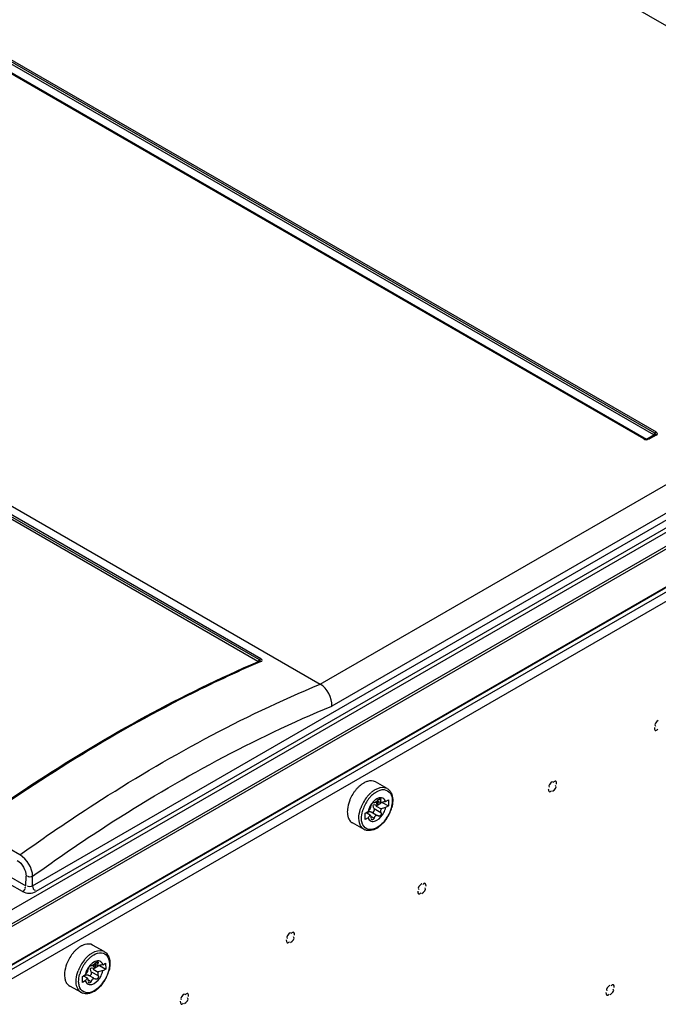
# Model space of a CAD drawing. Header units: inches. Extents: x 0 to 117, y 0 to 83.
# Tile 62 of 78: x 105.66 to 107.8, y 21.47 to 24.77. Entities that reach past the tile are written whole.
import ezdxf

# ---------------------------------------------------------------- set-up
doc = ezdxf.new("R2010")
doc.units = ezdxf.units.IN
doc.header["$LTSCALE"] = 6.431102
doc.header["$MEASUREMENT"] = 0
doc.layers.get('0').update_dxf_attribs({"linetype": 'CONTINUOUS'})

msp = doc.modelspace()

# ---------------------------------------------------------------- linework, layer by layer
at = {"color": 7, "linetype": 'CONTINUOUS'}
for p, q in [((109.0221, 24.0553), (99.9556, 29.2897)), ((107.7818, 23.3772), (101.4193, 27.0505)), ((107.7852, 23.3826), (101.4237, 27.0554)), ((101.428, 27.0603), (107.7896, 23.3876)), ((107.7482, 23.3636), (101.3866, 27.0364)), ((107.7521, 23.364), (101.3906, 27.0368)), ((101.3953, 27.0366), (107.7578, 23.3633)), ((106.6653, 22.5421), (109.0327, 23.909)), ((105.6107, 21.7741), (109.2146, 23.8548)), ((105.6308, 21.7293), (109.2365, 23.811)), ((109.2354, 23.8191), (105.6316, 21.7384)), ((105.7027, 21.8667), (109.0759, 23.8142)), ((109.0755, 23.8381), (106.7042, 22.469)), ((104.5107, 23.7861), (106.6653, 22.5421)), ((109.0873, 23.7953), (105.7138, 21.8476)), ((104.5115, 23.7572), (106.4665, 22.6285)), ((106.4616, 22.6236), (104.5118, 23.7493)), ((106.4567, 22.6187), (104.512, 23.7414)), ((109.2732, 23.7026), (105.5861, 21.5738)), ((105.5877, 21.578), (109.2757, 23.7072)), ((105.6032, 21.5699), (109.2147, 23.655)), ((105.631, 21.5544), (109.2426, 23.6395)), ((107.7578, 23.3633), (107.7818, 23.3772)), ((107.7857, 23.3769), (107.7634, 23.364)), ((107.7896, 23.3765), (107.7673, 23.3636)), ((106.4674, 22.6259), (106.4659, 22.6262)), ((106.4603, 22.6175), (106.4578, 22.6164)), ((106.4627, 22.6185), (106.4603, 22.6175)), ((106.4632, 22.6188), (106.4632, 22.6188)), ((106.4665, 22.6181), (106.464, 22.617)), ((106.889, 22.1932), (106.8501, 22.215)), ((107.4425, 22.216), (107.442, 22.2157)), ((106.8344, 22.1295), (106.8352, 22.1328)), ((106.8352, 22.1328), (106.8355, 22.1347)), ((106.8399, 22.1433), (106.8418, 22.1453)), ((106.8425, 22.1474), (106.8448, 22.1462)), ((106.8446, 22.1463), (106.8447, 22.1462)), ((106.8544, 22.1578), (106.8499, 22.1548)), ((106.8692, 22.1439), (106.8522, 22.134)), ((106.8522, 22.134), (106.8689, 22.1247)), ((106.8525, 22.1437), (106.8574, 22.141)), ((106.8686, 22.145), (106.8563, 22.1518)), ((106.8614, 22.1564), (106.8642, 22.1577)), ((106.8619, 22.1569), (106.868, 22.1535)), ((106.8731, 22.1461), (106.894, 22.1345)), ((106.8841, 22.1492), (106.8937, 22.1548)), ((106.894, 22.1345), (106.8844, 22.1289)), ((106.8937, 22.1548), (106.894, 22.1345)), ((106.8158, 22.1098), (106.8254, 22.1153)), ((106.8161, 22.0895), (106.8158, 22.1098)), ((106.8257, 22.095), (106.8161, 22.0895)), ((106.8329, 22.1039), (106.819, 22.1116)), ((106.8269, 22.1212), (106.8254, 22.1153)), ((106.8355, 22.0986), (106.8454, 22.0931)), ((106.8361, 22.094), (106.8355, 22.0982)), ((106.8361, 22.1142), (106.8529, 22.1048)), ((106.8457, 22.1255), (106.8686, 22.1127)), ((106.8567, 22.1027), (106.8591, 22.1014)), ((106.8594, 22.1012), (106.8591, 22.1014)), ((106.8124, 22.0557), (106.7734, 22.0774)), ((106.8509, 22.0843), (106.8554, 22.0865)), ((105.6602, 21.9704), (105.625, 21.9908)), ((105.6137, 21.9051), (105.6804, 21.8665)), ((105.6804, 21.8665), (105.6807, 21.8989)), ((105.7027, 21.8667), (105.7029, 21.8988)), ((105.6693, 21.8476), (105.6258, 21.8727)), ((107.0054, 21.8737), (107.0048, 21.8734)), ((106.5656, 21.7097), (106.565, 21.7094)), ((105.9425, 21.6468), (105.9036, 21.6685)), ((105.896, 21.601), (105.8982, 21.5997)), ((105.8981, 21.5998), (105.8982, 21.5997)), ((105.9078, 21.6113), (105.9033, 21.6083)), ((105.9221, 21.5985), (105.9098, 21.6053)), ((105.9149, 21.6099), (105.9177, 21.6112)), ((105.9154, 21.6104), (105.9215, 21.607)), ((105.9376, 21.6027), (105.9472, 21.6083)), ((105.9472, 21.6083), (105.9475, 21.588)), ((105.8693, 21.5633), (105.8789, 21.5688)), ((105.8804, 21.5747), (105.8789, 21.5688)), ((105.8879, 21.583), (105.8887, 21.5863)), ((105.8887, 21.5863), (105.8889, 21.5882)), ((105.8896, 21.5677), (105.9064, 21.5583)), ((105.8934, 21.5968), (105.8953, 21.5988)), ((105.8991, 21.5791), (105.9221, 21.5663)), ((105.9227, 21.5974), (105.9057, 21.5876)), ((105.9057, 21.5876), (105.9224, 21.5782)), ((105.9059, 21.5973), (105.9109, 21.5945)), ((105.9266, 21.5997), (105.9475, 21.588)), ((105.9475, 21.588), (105.9379, 21.5825)), ((105.8696, 21.543), (105.8693, 21.5633)), ((105.8792, 21.5486), (105.8696, 21.543)), ((105.8864, 21.5574), (105.8725, 21.5652)), ((105.8889, 21.5522), (105.8989, 21.5466)), ((105.8895, 21.5475), (105.889, 21.5517)), ((105.9044, 21.5378), (105.9089, 21.54)), ((105.9101, 21.5563), (105.9126, 21.5549)), ((105.9129, 21.5547), (105.9126, 21.5549)), ((107.6352, 21.5343), (107.6347, 21.5339)), ((105.8659, 21.5092), (105.8269, 21.5309)), ((106.2106, 21.5048), (106.2101, 21.5045))]:
    msp.add_line(p, q, dxfattribs=at)
for points in [[(107.783, 23.3794), (107.7835, 23.38), (107.784, 23.3806), (107.7845, 23.3813), (107.7849, 23.3819), (107.7856, 23.3833)], [(107.7852, 23.3826), (107.786, 23.3821), (107.7867, 23.3815), (107.7871, 23.3808), (107.7874, 23.3801), (107.7874, 23.3793), (107.7872, 23.3786), (107.7868, 23.3779), (107.7861, 23.3772), (107.7852, 23.3766)], [(107.7856, 23.3833), (107.786, 23.384), (107.7865, 23.3846), (107.7869, 23.3852), (107.7874, 23.3858), (107.788, 23.3863), (107.7885, 23.3868), (107.789, 23.3872), (107.7896, 23.3876)], [(107.7482, 23.3636), (107.7487, 23.3639), (107.7493, 23.3642), (107.7498, 23.3643), (107.7503, 23.3644), (107.7508, 23.3644), (107.7513, 23.3643), (107.7518, 23.3642), (107.7521, 23.364)], [(107.7615, 23.3633), (107.7602, 23.363), (107.7586, 23.3628), (107.7569, 23.3628), (107.7553, 23.363), (107.754, 23.3633), (107.7529, 23.3637), (107.7521, 23.364)], [(107.7548, 23.3631), (107.7552, 23.3632), (107.7558, 23.3633), (107.7563, 23.3636), (107.7569, 23.3638)], [(107.7586, 23.3638), (107.7592, 23.3636), (107.7597, 23.3633), (107.7603, 23.3632), (107.7607, 23.3631)], [(107.7634, 23.364), (107.7626, 23.3637), (107.7615, 23.3633)], [(107.7634, 23.364), (107.7637, 23.3642), (107.7642, 23.3643), (107.7647, 23.3644), (107.7652, 23.3644), (107.7657, 23.3643), (107.7662, 23.3642), (107.7668, 23.3639), (107.7673, 23.3636)], [(107.7809, 23.3777), (107.7814, 23.3781), (107.782, 23.3785), (107.7825, 23.3789), (107.783, 23.3794)], [(107.7896, 23.3765), (107.789, 23.3768), (107.7885, 23.377), (107.788, 23.3772), (107.7874, 23.3773), (107.7869, 23.3773), (107.7865, 23.3772), (107.786, 23.3771), (107.7857, 23.3769)], [(106.462, 22.6243), (106.4612, 22.6228), (106.4607, 22.6221), (106.4602, 22.6215), (106.4597, 22.6209), (106.4591, 22.6203), (106.4586, 22.6198), (106.458, 22.6193), (106.4574, 22.619), (106.4567, 22.6187)], [(106.4616, 22.6236), (106.4625, 22.623), (106.4632, 22.6223), (106.4637, 22.6216), (106.464, 22.6209), (106.464, 22.6202), (106.4637, 22.6195), (106.4632, 22.6188)], [(106.462, 22.6243), (106.4625, 22.625), (106.463, 22.6257), (106.4635, 22.6263), (106.4641, 22.6269), (106.4647, 22.6274), (106.4653, 22.6278), (106.4659, 22.6282), (106.4665, 22.6285)], [(106.4567, 22.6187), (106.4569, 22.6185), (106.4571, 22.6184), (106.4572, 22.6183), (106.4572, 22.6181), (106.4572, 22.618), (106.4572, 22.6178), (106.4571, 22.6177), (106.4569, 22.6176), (106.4567, 22.6175)], [(106.4588, 22.6168), (106.4585, 22.6168), (106.4579, 22.6169), (106.4573, 22.6172), (106.4567, 22.6175)], [(106.4627, 22.6185), (106.463, 22.6187), (106.4636, 22.6188), (106.4641, 22.6188), (106.4647, 22.6188), (106.4653, 22.6186), (106.4659, 22.6184), (106.4665, 22.6181)], [(106.4632, 22.6188), (106.4632, 22.6188), (106.4632, 22.6188), (106.4628, 22.6186), (106.4627, 22.6185)], [(106.8418, 22.1453), (106.8422, 22.1456), (106.8426, 22.1459), (106.8429, 22.1461), (106.8433, 22.1463), (106.8436, 22.1464), (106.8439, 22.1464), (106.8442, 22.1464), (106.8444, 22.1464), (106.8445, 22.1463)], [(106.845, 22.1461), (106.8455, 22.146), (106.846, 22.146), (106.8465, 22.146), (106.8472, 22.1462), (106.8478, 22.1464), (106.8486, 22.1467), (106.8494, 22.1471), (106.8503, 22.1476)], [(106.8503, 22.1476), (106.8513, 22.1481), (106.8522, 22.1488), (106.8532, 22.1494), (106.8541, 22.1502), (106.855, 22.1509), (106.8559, 22.1517)], [(106.8522, 22.134), (106.8526, 22.1349), (106.8531, 22.1358), (106.8537, 22.1366), (106.8542, 22.1375), (106.8548, 22.1382), (106.8554, 22.139)], [(106.8554, 22.139), (106.8561, 22.1397), (106.8567, 22.1404), (106.8574, 22.141)], [(106.8559, 22.1517), (106.8568, 22.1525), (106.8577, 22.1534), (106.8586, 22.1544)], [(106.8231, 22.1094), (106.8233, 22.1099), (106.8236, 22.1107), (106.824, 22.1115), (106.8244, 22.1122), (106.8248, 22.1129), (106.8253, 22.1134), (106.8258, 22.1139), (106.8264, 22.1144), (106.827, 22.1148)], [(106.827, 22.1148), (106.8276, 22.1151), (106.8283, 22.1154), (106.829, 22.1155), (106.8298, 22.1157), (106.8305, 22.1157)], [(106.8305, 22.1157), (106.8313, 22.1157), (106.8321, 22.1156), (106.833, 22.1154), (106.8338, 22.1152), (106.8347, 22.1149), (106.8356, 22.1145), (106.8361, 22.1142)], [(106.8367, 22.1138), (106.8371, 22.1136), (106.8378, 22.1133), (106.8384, 22.1131), (106.8391, 22.113), (106.8398, 22.1129), (106.8404, 22.1129), (106.8411, 22.113), (106.8417, 22.1131), (106.8423, 22.1133)], [(106.851, 22.1014), (106.8501, 22.1008), (106.8493, 22.1001), (106.8486, 22.0993), (106.8479, 22.0985), (106.8473, 22.0976), (106.8467, 22.0966), (106.8462, 22.0955), (106.8458, 22.0943), (106.8454, 22.0931)], [(106.8585, 22.1017), (106.8576, 22.1021), (106.8566, 22.1023), (106.8557, 22.1024), (106.8548, 22.1025), (106.8539, 22.1024), (106.8529, 22.1022), (106.852, 22.1018), (106.851, 22.1014)], [(106.8646, 22.1008), (106.8641, 22.1006), (106.8635, 22.1005), (106.8629, 22.1004), (106.8623, 22.1004), (106.8617, 22.1004), (106.8611, 22.1005), (106.8605, 22.1007), (106.86, 22.1009), (106.8585, 22.1017)], [(105.8953, 21.5988), (105.8957, 21.5991), (105.896, 21.5994), (105.8964, 21.5996), (105.8968, 21.5998), (105.8971, 21.5999), (105.8974, 21.6), (105.8977, 21.6), (105.8979, 21.5999), (105.898, 21.5998)], [(105.8985, 21.5996), (105.8989, 21.5995), (105.8995, 21.5995), (105.9, 21.5996), (105.9006, 21.5997), (105.9013, 21.5999), (105.9021, 21.6002), (105.9029, 21.6006), (105.9038, 21.6011)], [(105.9038, 21.6011), (105.9048, 21.6017), (105.9057, 21.6023), (105.9066, 21.603), (105.9075, 21.6037), (105.9084, 21.6044), (105.9094, 21.6052)], [(105.9094, 21.6052), (105.9103, 21.6061), (105.9112, 21.607), (105.9121, 21.6079)], [(105.8766, 21.5629), (105.8768, 21.5634), (105.8771, 21.5643), (105.8775, 21.565), (105.8779, 21.5657), (105.8783, 21.5664), (105.8788, 21.567), (105.8793, 21.5675), (105.8799, 21.5679), (105.8805, 21.5683)], [(105.8805, 21.5683), (105.8811, 21.5686), (105.8818, 21.5689), (105.8825, 21.5691), (105.8832, 21.5692), (105.884, 21.5693)], [(105.884, 21.5693), (105.8848, 21.5692), (105.8856, 21.5691), (105.8864, 21.569), (105.8873, 21.5687), (105.8882, 21.5684), (105.8891, 21.568), (105.8896, 21.5677)], [(105.8902, 21.5674), (105.8906, 21.5672), (105.8913, 21.5669), (105.8919, 21.5667), (105.8926, 21.5665), (105.8932, 21.5665), (105.8939, 21.5664), (105.8945, 21.5665), (105.8952, 21.5666), (105.8958, 21.5668)], [(105.9057, 21.5876), (105.9061, 21.5885), (105.9066, 21.5893), (105.9071, 21.5902), (105.9077, 21.591), (105.9083, 21.5918), (105.9089, 21.5925)], [(105.9089, 21.5925), (105.9095, 21.5932), (105.9102, 21.5939), (105.9109, 21.5945)], [(105.9045, 21.5549), (105.9036, 21.5543), (105.9028, 21.5536), (105.902, 21.5529), (105.9014, 21.552), (105.9007, 21.5511), (105.9002, 21.5501), (105.8997, 21.549), (105.8993, 21.5479), (105.8989, 21.5466)], [(105.912, 21.5552), (105.911, 21.5556), (105.9101, 21.5558), (105.9092, 21.556), (105.9083, 21.556), (105.9073, 21.5559), (105.9064, 21.5557), (105.9055, 21.5554), (105.9045, 21.5549)], [(105.9181, 21.5544), (105.9175, 21.5542), (105.9169, 21.554), (105.9164, 21.5539), (105.9158, 21.5539), (105.9152, 21.5539), (105.9146, 21.554), (105.914, 21.5542), (105.9135, 21.5544), (105.912, 21.5552)]]:
    msp.add_lwpolyline(points, dxfattribs=at)
for centre, radius, start, end in [((106.8766, 22.1123), 0.1193, 136.9692, 141.7013), ((106.8687, 22.1196), 0.1085, 131.9923, 136.9605), ((106.8606, 22.1287), 0.0962, 126.5436, 132.0164), ((106.8452, 22.1514), 0.0689, 117.1909, 120.0148), ((106.8757, 22.1693), 0.0274, 60.8968, 72.7376), ((106.8875, 22.104), 0.1329, 146.2139, 154.9464), ((106.8842, 22.1062), 0.129, 141.687, 146.2278), ((106.9245, 22.0835), 0.1307, 141.2629, 150.6309), ((106.9172, 22.0893), 0.1213, 138.9773, 141.21), ((106.9118, 22.094), 0.1142, 135.7388, 138.9888), ((106.915, 22.0907), 0.1105, 137.0485, 141.8206), ((106.9086, 22.097), 0.1098, 134.5204, 135.7232), ((106.9058, 22.0999), 0.1058, 131.7703, 134.5309), ((106.9077, 22.0975), 0.1005, 132.0432, 137.0394), ((106.8992, 22.1075), 0.0957, 126.3305, 131.8221), ((106.9028, 22.1028), 0.0933, 130.0435, 132.0104), ((106.8986, 22.1079), 0.0867, 126.5285, 130.0643), ((106.8852, 22.105), 0.1305, 154.9321, 159.4075), ((106.9241, 22.0833), 0.1304, 154.9925, 159.4667), ((106.9269, 22.082), 0.1335, 150.5889, 155.0069), ((106.9226, 22.0842), 0.1204, 155.1686, 159.6757), ((106.925, 22.0831), 0.123, 146.379, 155.1831), ((106.9229, 22.0845), 0.1205, 143.2971, 146.3824), ((106.9202, 22.0865), 0.1171, 141.7857, 143.2912), ((106.8962, 22.0992), 0.0727, 148.1377, 157.6367), ((106.7869, 22.1431), 0.0494, 337.4551, 343.9983), ((106.8728, 22.1259), 0.0369, 115.369, 120.0396), ((106.8714, 22.1289), 0.0335, 111.8877, 115.3506), ((106.9113, 22.018), 0.134, 107.0704, 108.5688), ((106.9137, 22.0099), 0.1425, 104.189, 107.0581), ((106.9157, 21.9833), 0.149, 102.11, 104.8983), ((106.9156, 22.0027), 0.1499, 102.1149, 104.1987), ((106.7925, 22.159), 0.1163, 340.2286, 345.0998), ((106.9138, 22.0874), 0.111, 159.653, 164.7633), ((106.8652, 22.0901), 0.0471, 141.6272, 147.6339), ((106.8934, 22.1003), 0.0697, 157.6139, 162.5478), ((106.8693, 22.0869), 0.0524, 138.8859, 141.6821), ((106.8727, 22.0839), 0.0568, 134.8909, 138.8695), ((106.9129, 21.9935), 0.1384, 104.881, 108.5412), ((106.7869, 22.1599), 0.1206, 320.6635, 330.856), ((106.7828, 22.1621), 0.1263, 321.1083, 329.8332), ((106.7806, 22.1635), 0.1289, 329.7859, 335.664), ((106.7836, 22.1622), 0.1256, 335.6497, 340.2448), ((106.8132, 22.1303), 0.0821, 301.9903, 306.4265), ((106.795, 22.1533), 0.1101, 317.908, 320.5978), ((106.8275, 22.0828), 0.0311, 240.8885, 248.707), ((106.8176, 22.1234), 0.074, 300.0103, 301.9474), ((105.8987, 21.6049), 0.0689, 117.1909, 120.0148), ((105.9377, 21.5598), 0.129, 141.687, 146.2278), ((105.9301, 21.5658), 0.1193, 136.9692, 141.7013), ((105.9222, 21.5732), 0.1085, 131.9923, 136.9605), ((105.9141, 21.5823), 0.0962, 126.5436, 132.0164), ((105.9527, 21.561), 0.0957, 126.3305, 131.8221), ((105.9292, 21.6228), 0.0274, 60.8968, 72.7376), ((105.9387, 21.5585), 0.1305, 154.9321, 159.4075), ((105.9409, 21.5576), 0.1329, 146.2139, 154.9464), ((105.9804, 21.5356), 0.1335, 150.5889, 155.0069), ((105.978, 21.537), 0.1307, 141.2629, 150.6309), ((105.9785, 21.5366), 0.123, 146.379, 155.1831), ((105.9764, 21.538), 0.1205, 143.2971, 146.3824), ((105.9706, 21.5428), 0.1213, 138.9773, 141.21), ((105.9653, 21.5475), 0.1142, 135.7388, 138.9888), ((105.9737, 21.54), 0.1171, 141.7857, 143.2912), ((105.9685, 21.5442), 0.1105, 137.0485, 141.8206), ((105.9621, 21.5505), 0.1098, 134.5204, 135.7232), ((105.9593, 21.5534), 0.1058, 131.7703, 134.5309), ((105.9612, 21.551), 0.1005, 132.0432, 137.0394), ((105.9563, 21.5563), 0.0933, 130.0435, 132.0104), ((105.9521, 21.5614), 0.0867, 126.5285, 130.0643), ((105.9263, 21.5794), 0.0369, 115.369, 120.0396), ((105.9249, 21.5824), 0.0335, 111.8877, 115.3506), ((105.9672, 21.4634), 0.1425, 104.189, 107.0581), ((105.969, 21.4562), 0.1499, 102.1149, 104.1987), ((105.9776, 21.5368), 0.1304, 154.9925, 159.4667), ((105.9673, 21.5409), 0.111, 159.653, 164.7633), ((105.9761, 21.5377), 0.1204, 155.1686, 159.6757), ((105.9187, 21.5436), 0.0471, 141.6272, 147.6339), ((105.9469, 21.5538), 0.0697, 157.6139, 162.5478), ((105.9228, 21.5404), 0.0524, 138.8859, 141.6821), ((105.9496, 21.5527), 0.0727, 148.1377, 157.6367), ((105.9262, 21.5375), 0.0568, 134.8909, 138.8695), ((105.8404, 21.5967), 0.0494, 337.4551, 343.9983), ((105.9647, 21.4715), 0.134, 107.0704, 108.5688), ((105.9664, 21.4471), 0.1384, 104.881, 108.5412), ((105.9691, 21.4368), 0.149, 102.11, 104.8983), ((105.8371, 21.6157), 0.1256, 335.6497, 340.2448), ((105.8459, 21.6126), 0.1163, 340.2286, 345.0998), ((105.8485, 21.6069), 0.1101, 317.908, 320.5978), ((105.8404, 21.6134), 0.1206, 320.6635, 330.856), ((105.8363, 21.6156), 0.1263, 321.1083, 329.8332), ((105.8341, 21.617), 0.1289, 329.7859, 335.664), ((105.881, 21.5364), 0.0311, 240.8885, 248.707), ((105.871, 21.577), 0.074, 300.0103, 301.9474), ((105.8667, 21.5838), 0.0821, 301.9903, 306.4265)]:
    msp.add_arc(centre, radius, start, end, dxfattribs=at)
for points, knots in [([(107.7896, 23.3765), (107.7915, 23.3776), (107.7972, 23.3813), (107.7912, 23.3848), (107.7891, 23.385)], [0, 0, 0, 0, 0.516403, 1, 1, 1, 1]), ([(106.4665, 22.6181), (106.4685, 22.6189), (106.474, 22.6215), (106.4692, 22.6255), (106.4674, 22.6259)], [0, 0, 0, 0, 0.531357, 1, 1, 1, 1]), ([(105.4807, 22.0545), (105.5605, 22.1121), (105.8704, 22.325), (106.2018, 22.5076), (106.4567, 22.6175)], [0, 0, 0, 0, 0.261814, 1, 1, 1, 1]), ([(106.4578, 22.6164), (106.3757, 22.5809), (106.0361, 22.4212), (105.716, 22.2215), (105.4845, 22.0542)], [0, 0, 0, 0, 0.238401, 1, 1, 1, 1]), ([(106.464, 22.617), (106.3815, 22.5814), (106.0402, 22.4211), (105.7186, 22.2203), (105.486, 22.052)], [0, 0, 0, 0, 0.238301, 1, 1, 1, 1]), ([(105.6602, 21.9704), (105.7422, 22.0297), (106.061, 22.2468), (106.4021, 22.4329), (106.6648, 22.5424)], [0, 0, 0, 0, 0.2622, 1, 1, 1, 1]), ([(105.7029, 21.8988), (105.7846, 21.9579), (106.1017, 22.1753), (106.4422, 22.36), (106.7042, 22.469)], [0, 0, 0, 0, 0.26212, 1, 1, 1, 1]), ([(107.7838, 22.3967), (107.7838, 22.3934), (107.7844, 22.3836), (107.7933, 22.3886), (107.795, 22.3911)], [0, 0, 0, 0, 0.519484, 1, 1, 1, 1]), ([(106.8108, 22.211), (106.8095, 22.2103), (106.807, 22.2087), (106.8045, 22.207), (106.8033, 22.2061)], [0, 0, 0, 0, 0.491437, 1, 1, 1, 1]), ([(106.8501, 22.2149), (106.8424, 22.2192), (106.8282, 22.2191), (106.817, 22.2143), (106.8138, 22.2126)], [0, 0, 0, 0, 0.71059, 1, 1, 1, 1]), ([(107.4567, 22.2078), (107.4566, 22.2111), (107.456, 22.2209), (107.4472, 22.216), (107.4455, 22.2134)], [0, 0, 0, 0, 0.519484, 1, 1, 1, 1]), ([(106.8425, 22.1845), (106.8437, 22.1854), (106.8461, 22.1871), (106.8485, 22.1886), (106.8498, 22.1893)], [0, 0, 0, 0, 0.508283, 1, 1, 1, 1]), ([(106.847, 22.1775), (106.8482, 22.1783), (106.8504, 22.18), (106.8528, 22.1814), (106.854, 22.1821)], [0, 0, 0, 0, 0.508601, 1, 1, 1, 1]), ([(106.854, 22.1821), (106.8617, 22.1866), (106.8784, 22.193), (106.8947, 22.1839), (106.899, 22.1779)], [0, 0, 0, 0, 0.547343, 1, 1, 1, 1]), ([(106.8841, 22.1492), (106.8826, 22.1539), (106.8755, 22.1636), (106.8637, 22.162), (106.8589, 22.16)], [0, 0, 0, 0, 0.486322, 1, 1, 1, 1]), ([(106.8987, 22.1849), (106.8995, 22.1839), (106.901, 22.1818), (106.9022, 22.1795), (106.9028, 22.1784)], [0, 0, 0, 0, 0.494836, 1, 1, 1, 1]), ([(106.9028, 22.1784), (106.9033, 22.1774), (106.9042, 22.1755), (106.9049, 22.1735), (106.9053, 22.1725)], [0, 0, 0, 0, 0.494758, 1, 1, 1, 1]), ([(107.4288, 22.1918), (107.4289, 22.1885), (107.4295, 22.1787), (107.4383, 22.1836), (107.44, 22.1862)], [0, 0, 0, 0, 0.519484, 1, 1, 1, 1]), ([(106.8071, 22.0595), (106.8036, 22.0628), (106.7903, 22.0838), (106.7953, 22.1111), (106.802, 22.129)], [0, 0, 0, 0, 0.201879, 1, 1, 1, 1]), ([(106.8355, 22.1347), (106.8355, 22.1361), (106.8372, 22.1391), (106.8388, 22.1418), (106.8399, 22.1433)], [0, 0, 0, 0, 0.426633, 1, 1, 1, 1]), ([(106.8499, 22.1548), (106.8485, 22.1538), (106.8458, 22.1515), (106.8433, 22.149), (106.8421, 22.1477)], [0, 0, 0, 0, 0.488867, 1, 1, 1, 1]), ([(106.8429, 22.1336), (106.8428, 22.1352), (106.8436, 22.1396), (106.8483, 22.1388), (106.8502, 22.1381)], [0, 0, 0, 0, 0.433646, 1, 1, 1, 1]), ([(106.8457, 22.1255), (106.8449, 22.1267), (106.8437, 22.1293), (106.843, 22.1322), (106.8429, 22.1336)], [0, 0, 0, 0, 0.480248, 1, 1, 1, 1]), ([(106.8525, 22.1437), (106.8538, 22.1442), (106.856, 22.1464), (106.8575, 22.149), (106.8581, 22.1505)], [0, 0, 0, 0, 0.471566, 1, 1, 1, 1]), ([(106.8574, 22.141), (106.8584, 22.1419), (106.8599, 22.1446), (106.8609, 22.1474), (106.8613, 22.1489)], [0, 0, 0, 0, 0.461091, 1, 1, 1, 1]), ([(106.8586, 22.1544), (106.859, 22.1548), (106.8599, 22.1555), (106.8609, 22.1561), (106.8614, 22.1564)], [0, 0, 0, 0, 0.469142, 1, 1, 1, 1]), ([(106.8642, 22.1577), (106.8649, 22.1579), (106.8661, 22.1583), (106.8674, 22.1585), (106.868, 22.1585)], [0, 0, 0, 0, 0.565727, 1, 1, 1, 1]), ([(106.868, 22.1585), (106.8684, 22.1584), (106.87, 22.1567), (106.8676, 22.1555), (106.8667, 22.1546)], [0, 0, 0, 0, 0.272556, 1, 1, 1, 1]), ([(106.868, 22.1535), (106.8672, 22.1521), (106.8663, 22.149), (106.8675, 22.1459), (106.8686, 22.145)], [0, 0, 0, 0, 0.543851, 1, 1, 1, 1]), ([(106.7566, 22.1061), (106.7568, 22.1048), (106.7572, 22.1023), (106.7578, 22.0998), (106.7582, 22.0985)], [0, 0, 0, 0, 0.509041, 1, 1, 1, 1]), ([(106.7582, 22.0985), (106.7585, 22.0974), (106.7592, 22.0951), (106.7601, 22.0929), (106.7606, 22.0919)], [0, 0, 0, 0, 0.508998, 1, 1, 1, 1]), ([(106.8329, 22.1039), (106.8315, 22.1025), (106.8289, 22.0997), (106.8267, 22.0966), (106.8257, 22.095)], [0, 0, 0, 0, 0.512838, 1, 1, 1, 1]), ([(106.8257, 22.095), (106.8272, 22.0903), (106.8343, 22.0807), (106.8461, 22.0823), (106.8509, 22.0843)], [0, 0, 0, 0, 0.486322, 1, 1, 1, 1]), ([(106.8355, 22.0982), (106.8352, 22.0994), (106.8346, 22.1014), (106.8336, 22.1033), (106.8329, 22.1039)], [0, 0, 0, 0, 0.568115, 1, 1, 1, 1]), ([(106.8423, 22.1133), (106.8428, 22.1134), (106.8436, 22.114), (106.8443, 22.1147), (106.8446, 22.1151)], [0, 0, 0, 0, 0.475842, 1, 1, 1, 1]), ([(106.8446, 22.1151), (106.8451, 22.1159), (106.846, 22.1178), (106.8464, 22.1197), (106.8465, 22.1207)], [0, 0, 0, 0, 0.486754, 1, 1, 1, 1]), ([(106.8465, 22.1207), (106.8466, 22.1216), (106.8466, 22.1233), (106.8461, 22.1249), (106.8457, 22.1255)], [0, 0, 0, 0, 0.533374, 1, 1, 1, 1]), ([(106.7606, 22.0919), (106.7611, 22.0909), (106.7621, 22.0889), (106.7632, 22.087), (106.7639, 22.0862)], [0, 0, 0, 0, 0.507977, 1, 1, 1, 1]), ([(106.8077, 22.0715), (106.8073, 22.0725), (106.8064, 22.0745), (106.8058, 22.0766), (106.8055, 22.0777)], [0, 0, 0, 0, 0.491028, 1, 1, 1, 1]), ([(106.8558, 22.0621), (106.8473, 22.0572), (106.8278, 22.0502), (106.8113, 22.064), (106.8077, 22.0715)], [0, 0, 0, 0, 0.540345, 1, 1, 1, 1]), ([(106.8389, 22.0874), (106.8383, 22.0874), (106.8365, 22.0892), (106.8376, 22.0912), (106.838, 22.0925)], [0, 0, 0, 0, 0.329737, 1, 1, 1, 1]), ([(106.8454, 22.0931), (106.845, 22.0915), (106.8431, 22.0891), (106.8403, 22.0873), (106.8389, 22.0874)], [0, 0, 0, 0, 0.53834, 1, 1, 1, 1]), ([(106.8124, 22.0557), (106.8115, 22.0562), (106.8096, 22.0574), (106.8079, 22.0587), (106.8071, 22.0595)], [0, 0, 0, 0, 0.497634, 1, 1, 1, 1]), ([(107.0195, 21.8655), (107.0195, 21.8688), (107.0189, 21.8786), (107.01, 21.8737), (107.0083, 21.8711)], [0, 0, 0, 0, 0.519484, 1, 1, 1, 1]), ([(106.9917, 21.8495), (106.9917, 21.8462), (106.9923, 21.8364), (107.0012, 21.8413), (107.0029, 21.8439)], [0, 0, 0, 0, 0.519484, 1, 1, 1, 1]), ([(106.5797, 21.7015), (106.5797, 21.7049), (106.5791, 21.7146), (106.5702, 21.7097), (106.5686, 21.7071)], [0, 0, 0, 0, 0.519484, 1, 1, 1, 1]), ([(105.9036, 21.6685), (105.8959, 21.6728), (105.8817, 21.6727), (105.8704, 21.6678), (105.8672, 21.6662)], [0, 0, 0, 0, 0.71059, 1, 1, 1, 1]), ([(106.5519, 21.6855), (106.552, 21.6822), (106.5525, 21.6724), (106.5614, 21.6773), (106.5631, 21.6799)], [0, 0, 0, 0, 0.519484, 1, 1, 1, 1]), ([(105.8643, 21.6645), (105.863, 21.6638), (105.8604, 21.6622), (105.858, 21.6605), (105.8567, 21.6596)], [0, 0, 0, 0, 0.491437, 1, 1, 1, 1]), ([(105.896, 21.6381), (105.8972, 21.6389), (105.8995, 21.6406), (105.902, 21.6421), (105.9032, 21.6428)], [0, 0, 0, 0, 0.508283, 1, 1, 1, 1]), ([(105.9005, 21.631), (105.9016, 21.6319), (105.9039, 21.6335), (105.9063, 21.635), (105.9075, 21.6356)], [0, 0, 0, 0, 0.508601, 1, 1, 1, 1]), ([(105.9075, 21.6356), (105.9152, 21.6401), (105.9318, 21.6465), (105.9482, 21.6374), (105.9525, 21.6315)], [0, 0, 0, 0, 0.547343, 1, 1, 1, 1]), ([(105.9522, 21.6385), (105.953, 21.6375), (105.9545, 21.6353), (105.9557, 21.6331), (105.9563, 21.6319)], [0, 0, 0, 0, 0.494836, 1, 1, 1, 1]), ([(105.9033, 21.6083), (105.902, 21.6073), (105.8993, 21.605), (105.8968, 21.6025), (105.8956, 21.6012)], [0, 0, 0, 0, 0.488867, 1, 1, 1, 1]), ([(105.9059, 21.5973), (105.9073, 21.5977), (105.9095, 21.6), (105.911, 21.6026), (105.9115, 21.6041)], [0, 0, 0, 0, 0.471566, 1, 1, 1, 1]), ([(105.9109, 21.5945), (105.9119, 21.5954), (105.9134, 21.5981), (105.9144, 21.6009), (105.9148, 21.6024)], [0, 0, 0, 0, 0.461091, 1, 1, 1, 1]), ([(105.9121, 21.6079), (105.9125, 21.6083), (105.9134, 21.609), (105.9144, 21.6096), (105.9149, 21.6099)], [0, 0, 0, 0, 0.469142, 1, 1, 1, 1]), ([(105.9376, 21.6027), (105.9361, 21.6075), (105.929, 21.6171), (105.9172, 21.6155), (105.9124, 21.6135)], [0, 0, 0, 0, 0.486322, 1, 1, 1, 1]), ([(105.9177, 21.6112), (105.9183, 21.6114), (105.9196, 21.6118), (105.9209, 21.612), (105.9215, 21.612)], [0, 0, 0, 0, 0.565727, 1, 1, 1, 1]), ([(105.9215, 21.612), (105.9219, 21.612), (105.9235, 21.6102), (105.9211, 21.609), (105.9202, 21.6082)], [0, 0, 0, 0, 0.272556, 1, 1, 1, 1]), ([(105.9215, 21.607), (105.9207, 21.6056), (105.9198, 21.6026), (105.921, 21.5994), (105.9221, 21.5985)], [0, 0, 0, 0, 0.543851, 1, 1, 1, 1]), ([(105.9563, 21.6319), (105.9568, 21.631), (105.9577, 21.629), (105.9584, 21.627), (105.9587, 21.626)], [0, 0, 0, 0, 0.494758, 1, 1, 1, 1]), ([(105.8606, 21.513), (105.8571, 21.5163), (105.8438, 21.5374), (105.8488, 21.5646), (105.8555, 21.5826)], [0, 0, 0, 0, 0.201879, 1, 1, 1, 1]), ([(105.8889, 21.5882), (105.889, 21.5896), (105.8906, 21.5926), (105.8923, 21.5954), (105.8934, 21.5968)], [0, 0, 0, 0, 0.426633, 1, 1, 1, 1]), ([(105.8958, 21.5668), (105.8962, 21.567), (105.8971, 21.5675), (105.8978, 21.5682), (105.8981, 21.5687)], [0, 0, 0, 0, 0.475842, 1, 1, 1, 1]), ([(105.8964, 21.5872), (105.8963, 21.5887), (105.8971, 21.5931), (105.9018, 21.5923), (105.9037, 21.5917)], [0, 0, 0, 0, 0.433646, 1, 1, 1, 1]), ([(105.8991, 21.5791), (105.8984, 21.5802), (105.8972, 21.5829), (105.8965, 21.5857), (105.8964, 21.5872)], [0, 0, 0, 0, 0.480248, 1, 1, 1, 1]), ([(105.8981, 21.5687), (105.8986, 21.5695), (105.8995, 21.5713), (105.8999, 21.5733), (105.9, 21.5743)], [0, 0, 0, 0, 0.486754, 1, 1, 1, 1]), ([(105.9, 21.5743), (105.9001, 21.5752), (105.9001, 21.5768), (105.8996, 21.5784), (105.8991, 21.5791)], [0, 0, 0, 0, 0.533374, 1, 1, 1, 1]), ([(105.8101, 21.5597), (105.8103, 21.5584), (105.8107, 21.5558), (105.8113, 21.5533), (105.8117, 21.5521)], [0, 0, 0, 0, 0.509041, 1, 1, 1, 1]), ([(105.8117, 21.5521), (105.812, 21.5509), (105.8127, 21.5486), (105.8136, 21.5465), (105.8141, 21.5454)], [0, 0, 0, 0, 0.508998, 1, 1, 1, 1]), ([(105.8141, 21.5454), (105.8145, 21.5444), (105.8155, 21.5424), (105.8167, 21.5406), (105.8173, 21.5397)], [0, 0, 0, 0, 0.507977, 1, 1, 1, 1]), ([(105.8864, 21.5574), (105.885, 21.5561), (105.8824, 21.5532), (105.8802, 21.5501), (105.8792, 21.5486)], [0, 0, 0, 0, 0.512838, 1, 1, 1, 1]), ([(105.8792, 21.5486), (105.8807, 21.5438), (105.8878, 21.5342), (105.8995, 21.5358), (105.9044, 21.5378)], [0, 0, 0, 0, 0.486322, 1, 1, 1, 1]), ([(105.889, 21.5517), (105.8887, 21.5529), (105.8881, 21.5549), (105.887, 21.5568), (105.8864, 21.5574)], [0, 0, 0, 0, 0.568115, 1, 1, 1, 1]), ([(105.8924, 21.5409), (105.8918, 21.541), (105.89, 21.5427), (105.891, 21.5448), (105.8915, 21.546)], [0, 0, 0, 0, 0.329737, 1, 1, 1, 1]), ([(105.8989, 21.5466), (105.8985, 21.545), (105.8966, 21.5426), (105.8938, 21.5409), (105.8924, 21.5409)], [0, 0, 0, 0, 0.53834, 1, 1, 1, 1]), ([(107.6494, 21.5261), (107.6493, 21.5294), (107.6488, 21.5392), (107.6399, 21.5342), (107.6382, 21.5317)], [0, 0, 0, 0, 0.519484, 1, 1, 1, 1]), ([(105.8612, 21.5251), (105.8608, 21.526), (105.8599, 21.5281), (105.8592, 21.5301), (105.8589, 21.5312)], [0, 0, 0, 0, 0.491028, 1, 1, 1, 1]), ([(105.8659, 21.5092), (105.8649, 21.5097), (105.8631, 21.5109), (105.8614, 21.5123), (105.8606, 21.513)], [0, 0, 0, 0, 0.497634, 1, 1, 1, 1]), ([(105.9093, 21.5157), (105.9008, 21.5108), (105.8813, 21.5037), (105.8648, 21.5175), (105.8612, 21.5251)], [0, 0, 0, 0, 0.540345, 1, 1, 1, 1]), ([(106.2248, 21.4966), (106.2247, 21.4999), (106.2242, 21.5097), (106.2153, 21.5047), (106.2136, 21.5022)], [0, 0, 0, 0, 0.519484, 1, 1, 1, 1]), ([(107.6216, 21.51), (107.6216, 21.5067), (107.6222, 21.4969), (107.6311, 21.5019), (107.6327, 21.5044)], [0, 0, 0, 0, 0.519484, 1, 1, 1, 1]), ([(106.197, 21.4805), (106.197, 21.4772), (106.1976, 21.4675), (106.2065, 21.4724), (106.2082, 21.475)], [0, 0, 0, 0, 0.519484, 1, 1, 1, 1])]:
    msp.add_open_spline(points, degree=3, knots=knots, dxfattribs=at)
for points in [[(107.7482, 23.3636), (107.7524, 23.3612), (107.7619, 23.3592), (107.7629, 23.364)], [(106.7042, 22.469), (106.7053, 22.4966), (106.6892, 22.5283), (106.6653, 22.5421)], [(107.7969, 22.4206), (107.7909, 22.4169), (107.7819, 22.4065), (107.7871, 22.4017)], [(106.8498, 22.1893), (106.8598, 22.1951), (106.8728, 22.1989), (106.8838, 22.1955)], [(107.442, 22.2157), (107.4359, 22.212), (107.4269, 22.2016), (107.4322, 22.1968)], [(107.443, 22.1836), (107.4493, 22.1872), (107.4587, 22.1979), (107.4533, 22.2028)], [(106.889, 22.1932), (106.8928, 22.1912), (106.8961, 22.1883), (106.8987, 22.1849)], [(106.899, 22.1779), (106.9042, 22.1707), (106.9062, 22.1611), (106.9064, 22.1521)], [(106.9053, 22.1725), (106.9098, 22.1588), (106.9085, 22.1431), (106.9048, 22.1291)], [(106.7631, 22.1509), (106.7597, 22.1419), (106.7574, 22.1325), (106.7565, 22.123)], [(106.8421, 22.1477), (106.8393, 22.1446), (106.8367, 22.1411), (106.8345, 22.1375)], [(106.8783, 22.112), (106.8811, 22.1174), (106.8832, 22.1231), (106.8844, 22.1289)], [(106.9064, 22.1521), (106.9066, 22.1436), (106.9052, 22.1351), (106.9029, 22.127)], [(106.7565, 22.123), (106.7559, 22.1174), (106.7559, 22.1117), (106.7566, 22.1061)], [(106.8034, 22.0922), (106.8033, 22.1004), (106.8045, 22.1086), (106.8067, 22.1165)], [(106.8554, 22.0865), (106.8653, 22.0922), (106.8731, 22.1018), (106.8783, 22.112)], [(106.8686, 22.1127), (106.8706, 22.1091), (106.8685, 22.1024), (106.8646, 22.1008)], [(106.8689, 22.1247), (106.867, 22.1212), (106.8667, 22.1162), (106.8686, 22.1127)], [(106.9029, 22.127), (106.9004, 22.118), (106.8967, 22.1093), (106.8922, 22.1011)], [(106.7639, 22.0862), (106.7663, 22.0826), (106.7696, 22.0795), (106.7734, 22.0774)], [(106.8055, 22.0777), (106.8041, 22.0823), (106.8035, 22.0873), (106.8034, 22.0922)], [(106.8767, 22.0795), (106.8707, 22.0728), (106.8637, 22.0667), (106.8558, 22.0621)], [(106.8811, 22.0828), (106.8755, 22.0759), (106.8691, 22.0695), (106.862, 22.0642)], [(106.8342, 22.052), (106.8283, 22.0512), (106.8219, 22.0517), (106.8162, 22.0539)], [(106.8546, 22.0594), (106.8483, 22.0558), (106.8414, 22.053), (106.8342, 22.052)], [(105.7029, 21.8988), (105.7023, 21.9265), (105.6846, 21.9564), (105.6606, 21.9702)], [(105.6508, 21.9522), (105.6685, 21.942), (105.6808, 21.9193), (105.6807, 21.8989)], [(105.7029, 21.8988), (105.698, 21.8961), (105.6872, 21.8937), (105.686, 21.8992)], [(105.7027, 21.8667), (105.6978, 21.8637), (105.6867, 21.8613), (105.6855, 21.8669)], [(105.7027, 21.8667), (105.7028, 21.8611), (105.7062, 21.8506), (105.7115, 21.8524)], [(107.0048, 21.8734), (106.9988, 21.8696), (106.9898, 21.8593), (106.9951, 21.8545)], [(105.6693, 21.8476), (105.6741, 21.8504), (105.6815, 21.8584), (105.6774, 21.8622)], [(105.6693, 21.8476), (105.6821, 21.8402), (105.701, 21.8402), (105.7138, 21.8476)], [(107.0059, 21.8413), (107.0122, 21.8449), (107.0216, 21.8556), (107.0162, 21.8605)], [(106.565, 21.7094), (106.559, 21.7057), (106.55, 21.6953), (106.5553, 21.6905)], [(106.5661, 21.6773), (106.5724, 21.6809), (106.5818, 21.6916), (106.5764, 21.6965)], [(105.9032, 21.6428), (105.9132, 21.6486), (105.9263, 21.6524), (105.9373, 21.649)], [(105.9425, 21.6468), (105.9462, 21.6447), (105.9495, 21.6418), (105.9522, 21.6385)], [(105.8166, 21.6044), (105.8132, 21.5955), (105.8108, 21.586), (105.8099, 21.5765)], [(105.8956, 21.6012), (105.8927, 21.5981), (105.8902, 21.5947), (105.8879, 21.5911)], [(105.9525, 21.6315), (105.9577, 21.6242), (105.9597, 21.6146), (105.9599, 21.6056)], [(105.9599, 21.6056), (105.96, 21.5972), (105.9587, 21.5886), (105.9564, 21.5805)], [(105.9587, 21.626), (105.9633, 21.6123), (105.962, 21.5966), (105.9583, 21.5827)], [(105.8099, 21.5765), (105.8094, 21.5709), (105.8094, 21.5652), (105.8101, 21.5597)], [(105.8569, 21.5457), (105.8567, 21.5539), (105.858, 21.5622), (105.8602, 21.5701)], [(105.9224, 21.5782), (105.9205, 21.5747), (105.9202, 21.5698), (105.9221, 21.5663)], [(105.9318, 21.5656), (105.9345, 21.5709), (105.9367, 21.5766), (105.9379, 21.5825)], [(105.9564, 21.5805), (105.9539, 21.5715), (105.9502, 21.5628), (105.9457, 21.5547)], [(105.8173, 21.5397), (105.8198, 21.5361), (105.8231, 21.533), (105.8269, 21.5309)], [(105.8589, 21.5312), (105.8576, 21.5359), (105.857, 21.5408), (105.8569, 21.5457)], [(105.9089, 21.54), (105.9188, 21.5457), (105.9266, 21.5554), (105.9318, 21.5656)], [(105.9346, 21.5363), (105.929, 21.5294), (105.9226, 21.523), (105.9155, 21.5178)], [(105.9221, 21.5663), (105.9241, 21.5626), (105.922, 21.556), (105.9181, 21.5544)], [(107.6347, 21.5339), (107.6287, 21.5302), (107.6197, 21.5198), (107.6249, 21.5151)], [(105.8877, 21.5055), (105.8817, 21.5047), (105.8753, 21.5052), (105.8697, 21.5074)], [(105.9081, 21.5129), (105.9018, 21.5093), (105.8949, 21.5065), (105.8877, 21.5055)], [(105.9302, 21.533), (105.9242, 21.5263), (105.9171, 21.5202), (105.9093, 21.5157)], [(106.2101, 21.5045), (106.2041, 21.5007), (106.1951, 21.4904), (106.2003, 21.4856)], [(107.6357, 21.5018), (107.642, 21.5055), (107.6514, 21.5162), (107.646, 21.521)], [(106.2111, 21.4724), (106.2174, 21.476), (106.2268, 21.4867), (106.2214, 21.4916)]]:
    msp.add_open_spline(points, degree=3, dxfattribs=at)

doc.saveas('drawing.dxf')
